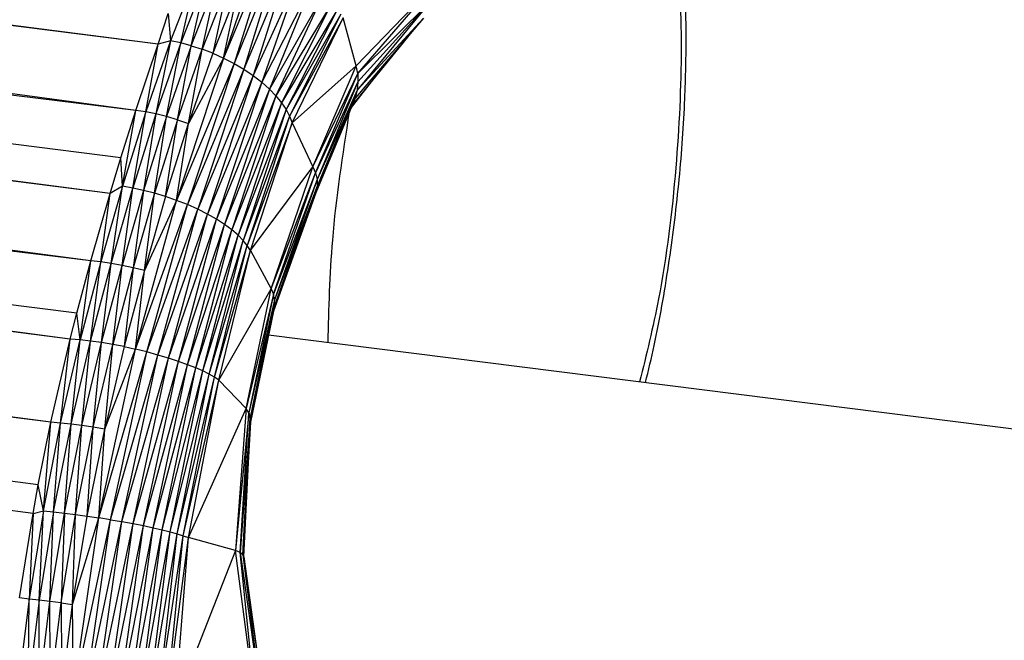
# Paper-space layout '_Dimétrica' of a CAD drawing. Header units: millimetres. Extents: x -198 to 1123, y -646 to 80.
# Tile 8 of 27: x 358 to 383, y -47 to -31. Entities that reach past the tile are written whole.
import ezdxf

# ---------------------------------------------------------------- set-up
doc = ezdxf.new("R2010")
doc.units = ezdxf.units.MM

psp = doc.layouts.new('_Dimétrica')

# ---------------------------------------------------------------- linework, layer by layer
at = {"color": 7, "linetype": 'Continuous', "lineweight": 25}
for p, q in [((361.499, -31.84), (67.627, 6.089)), ((360.918, -33.558), (67.42, 5.551)), ((361.499, -31.84), (67.42, 5.551)), ((360.918, -33.558), (66.36, 2.421)), ((360.25, -35.713), (66.36, 2.421)), ((360.529, -34.784), (66.36, 2.421)), ((359.752, -37.464), (66.172, 1.783)), ((360.25, -35.713), (66.172, 1.783)), ((359.752, -37.464), (65.315, -1.619)), ((359.215, -39.492), (65.315, -1.619)), ((359.387, -38.825), (65.315, -1.619)), ((358.71, -41.654), (65.167, -2.307)), ((359.215, -39.492), (65.167, -2.307)), ((358.383, -43.277), (64.734, -4.513)), ((358.71, -41.654), (64.734, -4.513)), ((358.383, -43.277), (64.439, -6.14)), ((358.248, -44.02), (64.439, -6.14)), ((358.248, -44.02), (64.325, -6.79)), ((364.325, -28.877), (363.199, -32.199)), ((364.505, -29.068), (363.199, -32.199)), ((364.505, -29.068), (363.469, -32.338)), ((364.697, -29.319), (363.469, -32.338)), ((364.697, -29.319), (363.727, -32.49)), ((364.918, -29.634), (363.727, -32.49)), ((364.918, -29.634), (363.968, -32.653)), ((362.495, -30.021), (361.816, -31.752)), ((362.083, -31.807), (362.495, -30.021)), ((362.761, -30.078), (362.083, -31.807)), ((362.359, -31.879), (362.761, -30.078)), ((362.359, -31.879), (363.035, -30.154)), ((362.639, -31.968), (363.035, -30.154)), ((365.182, -29.988), (363.968, -32.653)), ((365.182, -29.988), (364.188, -32.825)), ((363.313, -30.249), (362.639, -31.968)), ((363.313, -30.249), (362.92, -32.075)), ((363.592, -30.363), (362.92, -32.075)), ((363.199, -32.199), (363.592, -30.363)), ((365.478, -30.329), (364.188, -32.825)), ((365.478, -30.329), (364.386, -33.002)), ((366.64, -32.396), (368.655, -30.31)), ((366.683, -32.601), (368.655, -30.31)), ((365.76, -30.604), (364.386, -33.002)), ((365.76, -30.604), (364.557, -33.181)), ((365.99, -30.802), (364.557, -33.181)), ((365.99, -30.802), (364.702, -33.361)), ((366.148, -30.945), (364.702, -33.361)), ((366.148, -30.945), (364.82, -33.537)), ((368.57, -30.729), (366.669, -33.029)), ((366.683, -32.601), (368.57, -30.729)), ((368.57, -30.729), (366.689, -32.818)), ((361.499, -31.84), (361.759, -31.044)), ((361.759, -31.044), (361.816, -31.752)), ((366.246, -31.057), (364.82, -33.537)), ((366.246, -31.057), (364.911, -33.709)), ((366.305, -31.154), (364.911, -33.709)), ((364.975, -33.877), (366.305, -31.154)), ((366.64, -32.396), (366.305, -31.154)), ((368.39, -31.165), (366.612, -33.241)), ((368.39, -31.165), (366.669, -33.029)), ((368.09, -31.515), (366.536, -33.425)), ((360.918, -33.558), (361.499, -31.84)), ((361.816, -31.752), (361.174, -33.595)), ((361.174, -33.595), (361.499, -31.84)), ((361.816, -31.752), (361.441, -33.648)), ((362.083, -31.807), (361.441, -33.648)), ((361.816, -31.752), (361.499, -31.84)), ((361.718, -33.716), (362.083, -31.807)), ((362.359, -31.879), (361.718, -33.716)), ((362.083, -31.807), (361.816, -31.752)), ((362.001, -33.799), (362.359, -31.879)), ((362.001, -33.799), (362.639, -31.968)), ((362.359, -31.879), (362.083, -31.807)), ((362.285, -33.898), (362.639, -31.968)), ((362.359, -31.879), (362.639, -31.968)), ((362.92, -32.075), (362.639, -31.968)), ((363.199, -32.199), (361.978, -35.892)), ((362.92, -32.075), (362.285, -33.898)), ((363.199, -32.199), (362.285, -33.898)), ((362.92, -32.075), (363.199, -32.199)), ((363.199, -32.199), (363.469, -32.338)), ((363.469, -32.338), (361.978, -35.892)), ((363.469, -32.338), (362.258, -36.001)), ((363.469, -32.338), (363.727, -32.49)), ((364.975, -33.877), (366.64, -32.396)), ((365.52, -35.025), (366.64, -32.396)), ((366.683, -32.601), (366.64, -32.396)), ((363.727, -32.49), (362.258, -36.001)), ((363.727, -32.49), (362.526, -36.121)), ((363.968, -32.653), (362.526, -36.121)), ((363.968, -32.653), (362.779, -36.249)), ((363.727, -32.49), (363.968, -32.653)), ((363.968, -32.653), (364.188, -32.825)), ((365.52, -35.025), (366.683, -32.601)), ((365.587, -35.181), (366.683, -32.601)), ((367.095, -32.738), (366.512, -33.483)), ((366.683, -32.601), (366.689, -32.818)), ((364.188, -32.825), (362.779, -36.249)), ((364.188, -32.825), (363.013, -36.383)), ((364.188, -32.825), (364.386, -33.002)), ((366.689, -32.818), (365.587, -35.181)), ((366.689, -32.818), (365.625, -35.348)), ((366.689, -32.818), (366.669, -33.029)), ((364.386, -33.002), (363.013, -36.383)), ((364.386, -33.002), (363.225, -36.52)), ((364.557, -33.181), (363.225, -36.52)), ((364.557, -33.181), (363.412, -36.66)), ((364.386, -33.002), (364.557, -33.181)), ((364.557, -33.181), (364.702, -33.361)), ((366.612, -33.241), (365.596, -35.701)), ((366.669, -33.029), (365.625, -35.348)), ((366.669, -33.029), (365.63, -35.522)), ((366.612, -33.241), (365.63, -35.522)), ((366.669, -33.029), (366.612, -33.241)), ((364.702, -33.361), (363.412, -36.66)), ((364.702, -33.361), (363.572, -36.799)), ((364.702, -33.361), (364.82, -33.537)), ((360.529, -34.784), (360.918, -33.558)), ((360.571, -35.527), (360.918, -33.558)), ((361.174, -33.595), (360.571, -35.527)), ((360.84, -35.574), (361.174, -33.595)), ((361.441, -33.648), (360.84, -35.574)), ((361.174, -33.595), (360.918, -33.558)), ((361.441, -33.648), (361.119, -35.634)), ((361.718, -33.716), (361.119, -35.634)), ((361.441, -33.648), (361.174, -33.595)), ((361.404, -35.707), (361.718, -33.716)), ((361.718, -33.716), (361.441, -33.648)), ((362.001, -33.799), (361.718, -33.716)), ((364.82, -33.537), (363.572, -36.799)), ((364.82, -33.537), (363.705, -36.935)), ((364.911, -33.709), (363.705, -36.935)), ((364.911, -33.709), (363.811, -37.067)), ((364.82, -33.537), (364.911, -33.709)), ((364.911, -33.709), (364.975, -33.877)), ((362.001, -33.799), (361.404, -35.707)), ((361.692, -35.793), (362.001, -33.799)), ((361.692, -35.793), (362.285, -33.898)), ((361.978, -35.892), (362.285, -33.898)), ((362.001, -33.799), (362.285, -33.898)), ((364.975, -33.877), (363.811, -37.067)), ((363.892, -37.195), (364.975, -33.877)), ((364.975, -33.877), (365.52, -35.025)), ((360.25, -35.713), (360.529, -34.784)), ((360.571, -35.527), (360.529, -34.784)), ((363.892, -37.195), (365.52, -35.025)), ((364.432, -38.186), (365.52, -35.025)), ((365.52, -35.025), (365.587, -35.181)), ((364.432, -38.186), (365.587, -35.181)), ((364.49, -38.329), (365.587, -35.181)), ((365.587, -35.181), (365.625, -35.348)), ((360.571, -35.527), (360.009, -37.492)), ((360.571, -35.527), (360.25, -35.713)), ((360.278, -37.531), (360.571, -35.527)), ((360.84, -35.574), (360.571, -35.527)), ((365.625, -35.348), (364.49, -38.329)), ((365.625, -35.348), (364.521, -38.477)), ((365.63, -35.522), (364.521, -38.477)), ((365.63, -35.522), (364.524, -38.626)), ((365.63, -35.522), (365.596, -35.701)), ((365.625, -35.348), (365.63, -35.522)), ((359.752, -37.464), (360.25, -35.713)), ((360.009, -37.492), (360.25, -35.713)), ((360.278, -37.531), (360.84, -35.574)), ((360.559, -37.58), (360.84, -35.574)), ((361.119, -35.634), (360.559, -37.58)), ((361.119, -35.634), (360.84, -35.574)), ((361.119, -35.634), (360.848, -37.64)), ((361.404, -35.707), (360.848, -37.64)), ((361.404, -35.707), (361.119, -35.634)), ((361.14, -37.71), (361.404, -35.707)), ((361.692, -35.793), (361.14, -37.71)), ((361.692, -35.793), (361.404, -35.707)), ((361.978, -35.892), (361.692, -35.793)), ((365.596, -35.701), (364.495, -38.772)), ((365.596, -35.701), (364.524, -38.626)), ((360.911, -39.755), (361.978, -35.892)), ((360.911, -39.755), (362.258, -36.001)), ((361.978, -35.892), (361.14, -37.71)), ((361.206, -39.829), (362.258, -36.001)), ((362.258, -36.001), (361.978, -35.892)), ((362.526, -36.121), (362.258, -36.001)), ((361.206, -39.829), (362.526, -36.121)), ((361.492, -39.909), (362.526, -36.121)), ((361.492, -39.909), (362.779, -36.249)), ((361.766, -39.992), (362.779, -36.249)), ((362.779, -36.249), (362.526, -36.121)), ((363.013, -36.383), (362.779, -36.249)), ((361.766, -39.992), (363.013, -36.383)), ((362.022, -40.076), (363.013, -36.383)), ((362.022, -40.076), (363.225, -36.52)), ((362.259, -40.159), (363.225, -36.52)), ((363.225, -36.52), (363.013, -36.383)), ((363.412, -36.66), (363.225, -36.52)), ((362.259, -40.159), (363.412, -36.66)), ((362.472, -40.241), (363.412, -36.66)), ((362.472, -40.241), (363.572, -36.799)), ((362.661, -40.322), (363.572, -36.799)), ((363.572, -36.799), (363.412, -36.66)), ((363.705, -36.935), (363.572, -36.799)), ((362.661, -40.322), (363.705, -36.935)), ((362.825, -40.402), (363.705, -36.935)), ((362.825, -40.402), (363.811, -37.067)), ((362.963, -40.481), (363.811, -37.067)), ((363.811, -37.067), (363.705, -36.935)), ((363.892, -37.195), (363.811, -37.067)), ((362.963, -40.481), (363.892, -37.195)), ((363.075, -40.559), (363.892, -37.195)), ((363.892, -37.195), (364.432, -38.186)), ((359.387, -38.825), (359.752, -37.464)), ((359.471, -39.514), (359.752, -37.464)), ((360.009, -37.492), (359.471, -39.514)), ((359.742, -39.545), (360.009, -37.492)), ((359.742, -39.545), (360.278, -37.531)), ((360.009, -37.492), (359.752, -37.464)), ((360.278, -37.531), (360.009, -37.492)), ((360.024, -39.584), (360.278, -37.531)), ((360.024, -39.584), (360.559, -37.58)), ((360.559, -37.58), (360.278, -37.531)), ((360.316, -39.632), (360.559, -37.58)), ((360.848, -37.64), (360.559, -37.58)), ((360.848, -37.64), (360.316, -39.632)), ((360.848, -37.64), (360.613, -39.689)), ((361.14, -37.71), (360.613, -39.689)), ((361.14, -37.71), (360.848, -37.64)), ((360.911, -39.755), (361.14, -37.71)), ((363.075, -40.559), (364.432, -38.186)), ((363.787, -41.294), (364.432, -38.186)), ((364.49, -38.329), (363.787, -41.294)), ((364.49, -38.329), (363.853, -41.411)), ((364.432, -38.186), (364.49, -38.329)), ((364.521, -38.477), (364.49, -38.329)), ((364.521, -38.477), (363.853, -41.411)), ((364.521, -38.477), (363.89, -41.531)), ((364.524, -38.626), (363.89, -41.531)), ((364.524, -38.626), (363.895, -41.648)), ((364.495, -38.772), (364.524, -38.626)), ((364.524, -38.626), (364.521, -38.477)), ((359.215, -39.492), (359.387, -38.825)), ((359.471, -39.514), (359.387, -38.825)), ((364.495, -38.772), (363.895, -41.648)), ((384.762, -41.96), (364.366, -39.39)), ((358.71, -41.654), (359.215, -39.492)), ((358.964, -41.677), (359.215, -39.492)), ((358.964, -41.677), (359.471, -39.514)), ((359.471, -39.514), (359.215, -39.492)), ((359.233, -41.706), (359.471, -39.514)), ((359.233, -41.706), (359.742, -39.545)), ((359.742, -39.545), (359.471, -39.514)), ((359.516, -41.741), (359.742, -39.545)), ((359.516, -41.741), (360.024, -39.584)), ((360.024, -39.584), (359.742, -39.545)), ((359.809, -41.783), (360.024, -39.584)), ((359.809, -41.783), (360.316, -39.632)), ((360.316, -39.632), (360.024, -39.584)), ((360.109, -41.831), (360.316, -39.632)), ((360.613, -39.689), (360.316, -39.632)), ((359.955, -44.135), (360.911, -39.755)), ((359.955, -44.135), (361.206, -39.829)), ((360.613, -39.689), (360.109, -41.831)), ((360.109, -41.831), (360.911, -39.755)), ((360.258, -44.182), (361.206, -39.829)), ((360.613, -39.689), (360.911, -39.755)), ((361.206, -39.829), (360.911, -39.755)), ((361.492, -39.909), (361.206, -39.829)), ((360.258, -44.182), (361.492, -39.909)), ((360.557, -44.232), (361.492, -39.909)), ((360.557, -44.232), (361.766, -39.992)), ((360.845, -44.284), (361.766, -39.992)), ((360.845, -44.284), (362.022, -40.076)), ((361.118, -44.337), (362.022, -40.076)), ((361.118, -44.337), (362.259, -40.159)), ((361.369, -44.39), (362.259, -40.159)), ((361.766, -39.992), (361.492, -39.909)), ((362.022, -40.076), (361.766, -39.992)), ((362.259, -40.159), (362.022, -40.076)), ((362.472, -40.241), (362.259, -40.159)), ((361.369, -44.39), (362.472, -40.241)), ((361.598, -44.443), (362.472, -40.241)), ((361.598, -44.443), (362.661, -40.322)), ((361.805, -44.497), (362.661, -40.322)), ((361.805, -44.497), (362.825, -40.402)), ((361.988, -44.548), (362.825, -40.402)), ((362.661, -40.322), (362.472, -40.241)), ((362.825, -40.402), (362.661, -40.322)), ((362.963, -40.481), (362.825, -40.402)), ((361.988, -44.548), (362.963, -40.481)), ((362.149, -44.598), (362.963, -40.481)), ((362.149, -44.598), (363.075, -40.559)), ((362.288, -44.645), (363.075, -40.559)), ((363.075, -40.559), (362.963, -40.481)), ((363.075, -40.559), (363.787, -41.294)), ((362.288, -44.645), (363.787, -41.294)), ((363.787, -41.294), (363.508, -44.979)), ((363.853, -41.411), (363.508, -44.979)), ((363.627, -45.035), (363.853, -41.411)), ((363.853, -41.411), (363.787, -41.294)), ((363.853, -41.411), (363.89, -41.531)), ((358.383, -43.277), (358.71, -41.654)), ((358.515, -43.951), (358.71, -41.654)), ((358.515, -43.951), (358.964, -41.677)), ((358.964, -41.677), (358.71, -41.654)), ((358.781, -43.981), (358.964, -41.677)), ((359.233, -41.706), (358.964, -41.677)), ((363.89, -41.531), (363.627, -45.035)), ((363.701, -45.091), (363.89, -41.531)), ((363.895, -41.648), (363.701, -45.091)), ((363.724, -45.144), (363.895, -41.648)), ((363.89, -41.531), (363.895, -41.648)), ((358.781, -43.981), (359.233, -41.706)), ((359.062, -44.014), (359.233, -41.706)), ((359.062, -44.014), (359.516, -41.741)), ((359.516, -41.741), (359.233, -41.706)), ((359.353, -44.05), (359.516, -41.741)), ((359.353, -44.05), (359.809, -41.783)), ((359.809, -41.783), (359.516, -41.741)), ((359.652, -44.091), (359.809, -41.783)), ((359.652, -44.091), (360.109, -41.831)), ((360.109, -41.831), (359.809, -41.783)), ((359.955, -44.135), (360.109, -41.831)), ((358.248, -44.02), (358.383, -43.277)), ((358.515, -43.951), (358.383, -43.277)), ((358.515, -43.951), (358.146, -46.242)), ((358.248, -44.02), (358.515, -43.951)), ((358.409, -46.273), (358.515, -43.951)), ((358.781, -43.981), (358.409, -46.273)), ((358.515, -43.951), (358.781, -43.981)), ((358.687, -46.307), (358.781, -43.981)), ((358.781, -43.981), (359.062, -44.014)), ((357.898, -46.213), (358.248, -44.02)), ((358.248, -44.02), (358.146, -46.242)), ((358.687, -46.307), (359.062, -44.014)), ((359.062, -44.014), (358.976, -46.344)), ((358.976, -46.344), (359.353, -44.05)), ((359.062, -44.014), (359.353, -44.05)), ((359.273, -46.382), (359.353, -44.05)), ((359.273, -46.382), (359.652, -44.091)), ((359.273, -46.382), (359.955, -44.135)), ((359.292, -48.718), (359.955, -44.135)), ((359.292, -48.718), (360.258, -44.182)), ((359.353, -44.05), (359.652, -44.091)), ((359.595, -48.758), (360.258, -44.182)), ((359.595, -48.758), (360.557, -44.232)), ((359.652, -44.091), (359.955, -44.135)), ((359.895, -48.797), (360.557, -44.232)), ((360.258, -44.182), (359.955, -44.135)), ((360.258, -44.182), (360.557, -44.232)), ((360.557, -44.232), (360.845, -44.284)), ((359.895, -48.797), (360.845, -44.284)), ((360.191, -48.834), (360.845, -44.284)), ((360.191, -48.834), (361.118, -44.337)), ((360.477, -48.866), (361.118, -44.337)), ((360.477, -48.866), (361.369, -44.39)), ((360.748, -48.896), (361.369, -44.39)), ((360.748, -48.896), (361.598, -44.443)), ((360.845, -44.284), (361.118, -44.337)), ((361.004, -48.921), (361.598, -44.443)), ((361.004, -48.921), (361.805, -44.497)), ((361.118, -44.337), (361.369, -44.39)), ((361.249, -48.943), (361.805, -44.497)), ((361.369, -44.39), (361.598, -44.443)), ((361.598, -44.443), (361.805, -44.497)), ((361.805, -44.497), (361.988, -44.548)), ((361.249, -48.943), (361.988, -44.548)), ((361.485, -48.961), (361.988, -44.548)), ((361.485, -48.961), (362.149, -44.598)), ((361.715, -48.974), (362.149, -44.598)), ((361.715, -48.974), (362.288, -44.645)), ((361.939, -48.984), (362.288, -44.645)), ((361.988, -44.548), (362.149, -44.598)), ((362.149, -44.598), (362.288, -44.645)), ((363.508, -44.979), (362.288, -44.645)), ((363.508, -44.979), (361.939, -48.984)), ((364.034, -48.991), (363.508, -44.979)), ((363.627, -45.035), (363.508, -44.979)), ((364.034, -48.991), (363.627, -45.035)), ((363.627, -45.035), (364.187, -48.985)), ((363.701, -45.091), (363.627, -45.035)), ((363.701, -45.091), (364.187, -48.985)), ((363.701, -45.091), (364.254, -48.978)), ((363.724, -45.144), (363.701, -45.091)), ((363.724, -45.144), (364.254, -48.978)), ((358.146, -46.242), (357.864, -48.527)), ((358.146, -46.242), (357.898, -46.213)), ((358.127, -48.563), (358.146, -46.242)), ((358.409, -46.273), (358.127, -48.563)), ((358.409, -46.273), (358.146, -46.242)), ((358.404, -48.601), (358.409, -46.273)), ((358.687, -46.307), (358.409, -46.273)), ((358.404, -48.601), (358.687, -46.307)), ((358.976, -46.344), (358.687, -46.307)), ((358.693, -48.639), (358.687, -46.307)), ((358.693, -48.639), (358.976, -46.344)), ((358.976, -46.344), (359.273, -46.382)), ((358.976, -46.344), (358.99, -48.679)), ((358.99, -48.679), (359.273, -46.382)), ((359.292, -48.718), (359.273, -46.382))]:
    psp.add_line(p, q, dxfattribs=at)
for points, knots in [([(374.156, -40.624), (374.235, -40.304), (374.475, -39.324), (374.771, -37.586), (375.041, -35.472), (375.184, -33.492), (375.222, -31.886), (375.198, -30.321), (375.094, -28.693), (374.846, -26.896), (374.47, -25.25), (373.943, -23.84), (373.461, -22.88), (373.076, -22.463), (372.987, -22.365)], [0, 0, 0, 0, 0.047235, 0.14483, 0.242173, 0.339538, 0.419133, 0.470508, 0.568935, 0.668364, 0.769587, 0.873684, 0.970497, 1, 1, 1, 1]), ([(372.487, -23.269), (372.571, -23.279), (373.048, -23.334), (373.772, -24.357), (374.541, -26.3), (374.987, -28.927), (375.133, -31.893), (374.981, -35.106), (374.615, -38.122), (374.181, -39.894), (374.007, -40.605)], [0, 0, 0, 0, 0.032303, 0.184168, 0.336033, 0.482419, 0.618944, 0.75547, 0.901856, 1, 1, 1, 1]), ([(365.912, -39.585), (365.934, -38.702), (365.983, -36.734), (366.297, -34.712), (366.47, -33.597)], [0, 0, 0, 0, 0.4483691, 1, 1, 1, 1])]:
    psp.add_open_spline(points, degree=3, knots=knots, dxfattribs=at)

doc.saveas('drawing.dxf')
